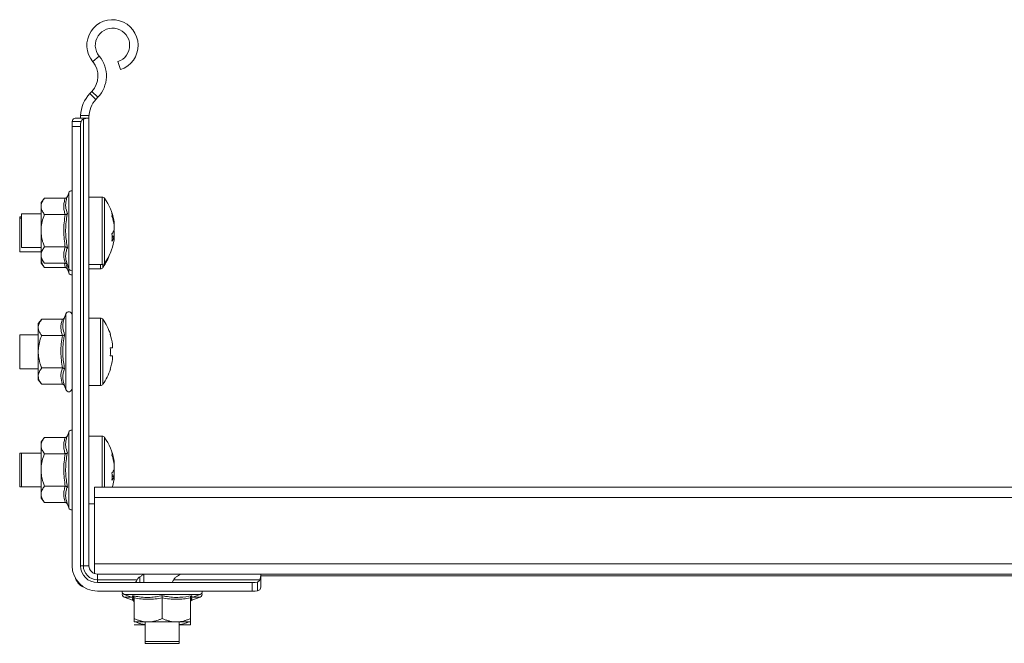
# Model space of a CAD drawing. Header units: millimetres. Extents: x -6 to 5206, y -8403 to -276.
# Tile 38 of 65: x 3601 to 3775, y -4863 to -4752. Entities that reach past the tile are written whole.
import ezdxf

# ---------------------------------------------------------------- set-up
doc = ezdxf.new("R2010")
doc.units = ezdxf.units.MM

msp = doc.modelspace()

# ---------------------------------------------------------------- linework, layer by layer
at = {"color": 7, "linetype": 'Continuous', "lineweight": 15}
for p, q in [((3613.48, -4759.76), (3614.63, -4758.8)), ((3618.4, -4761.18), (3617.93, -4759.75)), ((3612.96, -4765.43), (3613.3, -4765.07)), ((3614.04, -4766.47), (3612.96, -4765.43)), ((3613.3, -4765.07), (3614.39, -4766.1)), ((3614.04, -4766.47), (3614.39, -4766.1)), ((3609.81, -4770.82), (3609.85, -4770.41)), ((3609.81, -4771.31), (3609.81, -4770.82)), ((3609.85, -4770.41), (3611.4, -4770.41)), ((3610.52, -4769.81), (3612.45, -4769.81)), ((3611.31, -4769.31), (3612.81, -4769.31)), ((3611.31, -4769.81), (3611.31, -4769.57)), ((3611.4, -4770.41), (3611.31, -4770.82)), ((3611.31, -4770.82), (3611.31, -4771.31)), ((3611.81, -4849.31), (3611.81, -4769.98)), ((3612.76, -4769.81), (3612.45, -4769.81)), ((3612.81, -4769.31), (3612.81, -4769.57)), ((3612.81, -4849.31), (3612.81, -4769.57)), ((3609.81, -4771.31), (3611.31, -4771.31)), ((3609.81, -4771.31), (3609.81, -4849.31)), ((3611.31, -4849.31), (3611.31, -4771.31)), ((3609.21, -4783.08), (3608.97, -4783.74)), ((3604.91, -4784.03), (3604.31, -4784.81)), ((3604.31, -4784.81), (3604.31, -4785.48)), ((3608.59, -4784.03), (3604.91, -4784.03)), ((3615.13, -4783.81), (3612.81, -4783.81)), ((3604.31, -4789.81), (3604.31, -4785.48)), ((3600.81, -4787.31), (3600.51, -4787.31)), ((3600.51, -4787.31), (3600.51, -4787.53)), ((3600.81, -4787.56), (3600.51, -4787.56)), ((3600.51, -4787.56), (3600.51, -4787.78)), ((3600.51, -4787.78), (3600.51, -4793.56)), ((3604.31, -4786.81), (3600.81, -4786.81)), ((3600.81, -4786.81), (3600.81, -4787.03)), ((3600.81, -4787.03), (3600.81, -4792.81)), ((3608.59, -4786.92), (3604.91, -4786.92)), ((3617.29, -4788.64), (3617.29, -4788.3)), ((3604.31, -4789.81), (3604.31, -4794.14)), ((3617.29, -4788.84), (3617.29, -4789.66)), ((3617.29, -4790.77), (3617.29, -4789.95)), ((3617.29, -4790.97), (3617.04, -4790.96)), ((3617.26, -4790.97), (3617.29, -4790.77)), ((3617.29, -4790.97), (3617.29, -4791.31)), ((3600.51, -4793.56), (3604.31, -4793.56)), ((3600.81, -4792.81), (3604.31, -4792.81)), ((3608.59, -4792.69), (3604.91, -4792.69)), ((3604.31, -4794.14), (3604.31, -4794.81)), ((3604.31, -4794.81), (3604.91, -4795.58)), ((3604.31, -4794.89), (3604.31, -4795.56)), ((3604.31, -4795.56), (3604.91, -4796.33)), ((3608.59, -4795.58), (3604.91, -4795.58)), ((3608.59, -4796.33), (3604.91, -4796.33)), ((3608.97, -4795.87), (3609.21, -4796.53)), ((3608.97, -4796.62), (3609.21, -4797.28)), ((3612.81, -4795.81), (3615.13, -4795.81)), ((3612.81, -4796.56), (3614.83, -4796.56)), ((3604.41, -4805.53), (3603.81, -4806.31)), ((3608.09, -4805.53), (3604.41, -4805.53)), ((3608.71, -4804.58), (3608.47, -4805.24)), ((3614.83, -4805.31), (3612.81, -4805.31)), ((3603.81, -4806.31), (3603.81, -4806.98)), ((3603.81, -4811.31), (3603.81, -4806.98)), ((3603.81, -4808.31), (3600.51, -4808.31)), ((3600.51, -4808.31), (3600.51, -4811.31)), ((3608.09, -4808.42), (3604.41, -4808.42)), ((3616.59, -4808.21), (3616.61, -4808.2)), ((3616.99, -4810.6), (3616.59, -4810.6)), ((3616.99, -4809.97), (3616.99, -4810.6)), ((3600.51, -4811.31), (3600.51, -4814.31)), ((3603.81, -4811.31), (3603.81, -4815.64)), ((3616.59, -4812.02), (3616.99, -4812.02)), ((3616.99, -4812.02), (3616.99, -4812.64)), ((3600.51, -4814.31), (3603.81, -4814.31)), ((3608.09, -4814.19), (3604.41, -4814.19)), ((3616.61, -4814.41), (3616.59, -4814.4)), ((3603.81, -4815.64), (3603.81, -4816.31)), ((3603.81, -4816.31), (3604.41, -4817.08)), ((3608.09, -4817.08), (3604.41, -4817.08)), ((3608.47, -4817.37), (3608.71, -4818.03)), ((3612.81, -4817.31), (3614.83, -4817.31)), ((3604.91, -4826.53), (3604.31, -4827.31)), ((3608.59, -4826.53), (3604.91, -4826.53)), ((3609.21, -4825.58), (3608.97, -4826.24)), ((3615.13, -4826.31), (3612.81, -4826.31)), ((3604.31, -4827.31), (3604.31, -4827.98)), ((3604.31, -4832.31), (3604.31, -4827.98)), ((3600.81, -4829.31), (3600.51, -4829.31)), ((3600.51, -4829.31), (3600.51, -4829.53)), ((3600.51, -4829.53), (3600.51, -4835.31)), ((3604.31, -4829.31), (3600.81, -4829.31)), ((3600.81, -4829.31), (3600.81, -4829.53)), ((3600.81, -4829.53), (3600.81, -4835.31)), ((3608.59, -4829.42), (3604.91, -4829.42)), ((3617.29, -4831.14), (3617.29, -4830.8)), ((3617.29, -4831.34), (3617.29, -4832.16)), ((3604.31, -4832.31), (3604.31, -4836.64)), ((3617.29, -4833.47), (3617.05, -4833.46)), ((3617.26, -4833.47), (3617.29, -4833.27)), ((3617.29, -4833.27), (3617.29, -4832.45)), ((3617.29, -4833.47), (3617.29, -4833.81)), ((3600.51, -4835.31), (3600.81, -4835.31)), ((3600.81, -4835.31), (3604.31, -4835.31)), ((3608.59, -4835.19), (3604.91, -4835.19)), ((3808.81, -4835.37), (3613.81, -4835.37)), ((3613.81, -4837.17), (3613.81, -4835.37)), ((3604.31, -4836.64), (3604.31, -4837.31)), ((3604.31, -4837.31), (3604.91, -4838.08)), ((3808.81, -4837.17), (3613.81, -4837.17)), ((3613.81, -4849.01), (3613.81, -4837.17)), ((3608.59, -4838.08), (3604.91, -4838.08)), ((3608.97, -4838.37), (3609.21, -4839.03)), ((3612.81, -4838.31), (3613.81, -4838.31)), ((3611.81, -4849.31), (3611.31, -4849.31)), ((3612.81, -4849.31), (3611.81, -4849.31)), ((3808.81, -4849.01), (3613.81, -4849.01)), ((3613.81, -4850.72), (3613.81, -4849.01)), ((3614.31, -4850.81), (3614.31, -4851.81)), ((3614.31, -4850.81), (3622.56, -4850.81)), ((3622.56, -4852.31), (3622.56, -4850.81)), ((3629.06, -4850.81), (3622.56, -4850.81)), ((3629.06, -4850.81), (3643.31, -4850.81)), ((3643.31, -4850.81), (3643.31, -4851.16)), ((3779.31, -4850.81), (3643.31, -4850.81)), ((3643.31, -4851.11), (3779.31, -4851.11)), ((3643.31, -4851.16), (3643.31, -4853.1)), ((3614.31, -4851.81), (3614.31, -4852.31)), ((3614.31, -4851.81), (3621.35, -4851.81)), ((3641.81, -4852.31), (3614.31, -4852.31)), ((3627.85, -4851.81), (3643.13, -4851.81)), ((3641.81, -4853.81), (3641.81, -4852.31)), ((3641.81, -4852.31), (3642.29, -4852.31)), ((3642.29, -4852.31), (3642.71, -4852.22)), ((3642.71, -4852.22), (3642.71, -4853.76)), ((3614.31, -4853.81), (3641.81, -4853.81)), ((3619.08, -4854.41), (3620.56, -4854.95)), ((3619.08, -4854.91), (3620.56, -4855.45)), ((3631.05, -4854.95), (3632.53, -4854.41)), ((3631.05, -4855.45), (3632.53, -4854.91)), ((3642.29, -4853.81), (3641.81, -4853.81)), ((3642.71, -4853.76), (3642.29, -4853.81)), ((3620.57, -4854.93), (3620.57, -4854.93)), ((3620.57, -4855.43), (3620.57, -4855.43)), ((3620.81, -4855.02), (3620.81, -4858.71)), ((3625.81, -4855.02), (3625.81, -4858.71)), ((3630.81, -4855.02), (3630.81, -4858.71)), ((3631.04, -4854.93), (3631.04, -4854.93)), ((3631.04, -4855.43), (3631.04, -4855.43)), ((3620.81, -4859.31), (3623.31, -4859.31)), ((3620.81, -4859.81), (3622.81, -4859.81)), ((3622.81, -4859.31), (3622.81, -4862.81)), ((3623.31, -4859.31), (3628.31, -4859.31)), ((3630.81, -4859.31), (3628.31, -4859.31)), ((3628.81, -4862.81), (3628.81, -4859.31)), ((3630.81, -4859.81), (3628.81, -4859.81)), ((3622.81, -4862.81), (3622.81, -4863.11)), ((3622.81, -4862.81), (3625.81, -4862.81)), ((3622.81, -4863.11), (3625.81, -4863.11)), ((3625.81, -4862.81), (3628.81, -4862.81)), ((3625.81, -4863.11), (3628.81, -4863.11)), ((3628.81, -4863.11), (3628.81, -4862.81))]:
    msp.add_line(p, q, dxfattribs=at)
at = {"color": 8, "linetype": 'Continuous', "lineweight": 15}
for p, q in [((3609.21, -4789.81), (3609.21, -4783.08)), ((3615.13, -4783.81), (3615.13, -4784.26)), ((3615.13, -4784.26), (3615.13, -4795.81)), ((3615.57, -4784.03), (3615.57, -4784.47)), ((3615.57, -4784.47), (3615.57, -4795.58)), ((3609.21, -4796.53), (3609.21, -4789.81)), ((3608.59, -4796.33), (3608.45, -4795.58)), ((3608.81, -4795.94), (3608.97, -4796.62)), ((3609.21, -4797.28), (3609.21, -4796.53)), ((3614.83, -4795.81), (3614.83, -4796.56)), ((3615.27, -4795.79), (3615.27, -4796.33)), ((3608.71, -4811.31), (3608.71, -4804.58)), ((3614.83, -4805.31), (3614.83, -4811.31)), ((3615.27, -4805.53), (3615.27, -4811.31)), ((3608.71, -4818.03), (3608.71, -4811.31)), ((3614.83, -4811.31), (3614.83, -4817.31)), ((3615.27, -4811.31), (3615.27, -4817.08)), ((3609.21, -4832.31), (3609.21, -4825.58)), ((3615.13, -4826.31), (3615.13, -4826.76)), ((3615.13, -4826.76), (3615.13, -4835.37)), ((3615.57, -4826.53), (3615.57, -4826.97)), ((3615.57, -4826.97), (3615.57, -4835.37)), ((3609.21, -4839.03), (3609.21, -4832.31)), ((3621.81, -4852.31), (3621.81, -4851.32)), ((3632.53, -4854.41), (3619.08, -4854.41)), ((3620.45, -4854.91), (3619.08, -4854.91)), ((3632.53, -4854.91), (3631.16, -4854.91)), ((3620.55, -4855.15), (3620.81, -4855.2)), ((3630.81, -4855.18), (3631.06, -4855.15))]:
    msp.add_line(p, q, dxfattribs=at)
at = {"color": 7, "linetype": 'Continuous', "lineweight": 15, "flags": 128}
for points in [[(3617.29, -4789.95), (3617.26, -4789.87), (3617.23, -4789.81)], [(3617.29, -4791.31), (3617.26, -4791.52), (3617.23, -4791.66)], [(3617.29, -4832.45), (3617.26, -4832.37), (3617.23, -4832.31)], [(3617.29, -4833.81), (3617.26, -4834.02), (3617.23, -4834.16)]]:
    msp.add_lwpolyline(points, dxfattribs=at)
at = {"color": 7, "linetype": 'Continuous', "lineweight": 15}
for centre, radius, start, end in [((3616.98, -4756.86), 4.55, 288.1, 219.6816), ((3616.98, -4756.86), 3.05, 288.1, 219.6816), ((3610.4, -4762.31), 4, 316.4649, 39.6816), ((3610.4, -4762.31), 5.5, 316.4649, 39.6816), ((3617.31, -4769.57), 6, 136.4649, 177.5164), ((3617.31, -4769.57), 4.5, 136.4649, 180), ((3609.74, -4783.27), 0.567, 83.2048, 160), ((3615.13, -4784.35), 0.54, 35.2515, 90), ((3607.41, -4789.81), 10, 10.7158, 35.2515), ((3608.75, -4789.55), 8.63, 8.347, 19.4538), ((3615.29, -4786.95), 1.62, 350.3696, 9.6304), ((3608.75, -4790.09), 8.63, 8.347, 19.4538), ((3615.28, -4788.91), 2.15, 318.5948, 339.5618), ((3607.41, -4789.81), 10, 324.7485, 349.2842), ((3607.47, -4790.99), 9.44, 356.0143, 3.9857), ((3615.28, -4790.22), 2.15, 318.5948, 339.5618), ((3607.11, -4790.56), 10, 324.7485, 340.5133), ((3609.74, -4796.34), 0.567, 200, 276.7952), ((3614.83, -4796.02), 0.54, 270, 324.7485), ((3615.13, -4795.27), 0.54, 270, 324.7485), ((3609.74, -4797.09), 0.567, 200, 276.7952), ((3609.24, -4804.77), 0.567, 0, 160), ((3614.83, -4805.85), 0.54, 35.2515, 90), ((3607.11, -4811.31), 10, 18.0819, 35.2515), ((3607.11, -4811.31), 9.97, 7.7067, 18.0605), ((3605.56, -4811.31), 11.05, 356.3161, 3.6839), ((3607.11, -4811.31), 9.97, 341.9395, 352.2933), ((3607.11, -4811.31), 10, 324.7485, 341.9181), ((3609.24, -4817.84), 0.567, 200, 0), ((3614.83, -4816.77), 0.54, 270, 324.7485), ((3609.74, -4825.77), 0.567, 83.2048, 160), ((3615.13, -4826.85), 0.54, 35.2515, 90), ((3607.41, -4832.31), 10, 10.7158, 35.2515), ((3608.75, -4832.05), 8.63, 8.347, 19.4538), ((3615.29, -4829.45), 1.62, 350.3696, 9.6304), ((3608.75, -4832.59), 8.63, 8.347, 19.4538), ((3615.28, -4831.41), 2.15, 318.5948, 339.5618), ((3607.47, -4833.49), 9.44, 356.0143, 3.9857), ((3615.28, -4832.72), 2.15, 318.5948, 339.5618), ((3607.41, -4832.31), 10, 342.1817, 349.2842), ((3609.74, -4838.84), 0.567, 200, 276.7952), ((3614.31, -4849.31), 4.5, 180, 270), ((3614.31, -4849.31), 3, 180, 270), ((3614.31, -4849.31), 2.5, 180, 270), ((3614.31, -4849.31), 1.5, 180, 270), ((3612.81, -4850.81), 2.5, 198.5944, 251.4056), ((3619.27, -4853.87), 0.567, 173.2048, 250), ((3619.27, -4854.37), 0.567, 153.8426, 250), ((3632.34, -4853.87), 0.567, 290, 6.7952), ((3632.34, -4854.37), 0.567, 290, 26.1574), ((3620.45, -4855.28), 0.36, 7.177, 71.0898), ((3620.45, -4855.78), 0.36, 7.177, 71.0898), ((3631.17, -4855.28), 0.36, 109.1032, 172.8542), ((3631.17, -4855.78), 0.36, 109.1032, 172.8542)]:
    msp.add_arc(centre, radius, start, end, dxfattribs=at)
for points, knots in [([(3609.85, -4770.41), (3609.86, -4770.34), (3609.9, -4770.14), (3610.05, -4769.91), (3610.29, -4769.81), (3610.46, -4769.81), (3610.52, -4769.81)], [0, 0, 0, 0, 0.1556492, 0.5145643, 0.8545685, 1, 1, 1, 1]), ([(3611.31, -4769.57), (3611.31, -4769.51), (3611.31, -4769.43), (3611.31, -4769.34), (3611.31, -4769.31)], [0, 0, 0, 0, 0.614497, 1, 1, 1, 1]), ([(3611.81, -4769.98), (3611.71, -4770.03), (3611.52, -4770.13), (3611.44, -4770.32), (3611.4, -4770.41)], [0, 0, 0, 0, 0.52463, 1, 1, 1, 1]), ([(3612.45, -4769.81), (3612.31, -4769.83), (3612.12, -4769.86), (3611.87, -4769.96), (3611.81, -4769.98)], [0, 0, 0, 0, 0.7473938, 1, 1, 1, 1]), ([(3612.81, -4769.31), (3612.81, -4769.36), (3612.81, -4769.47), (3612.81, -4769.62), (3612.8, -4769.74), (3612.79, -4769.8), (3612.77, -4769.8), (3612.76, -4769.81)], [0, 0, 0, 0, 0.2140405, 0.4280875, 0.6418686, 0.8546218, 1, 1, 1, 1]), ([(3604.91, -4784.03), (3604.83, -4784.13), (3604.68, -4784.34), (3604.5, -4784.66), (3604.37, -4784.99), (3604.32, -4785.23), (3604.31, -4785.4), (3604.31, -4785.45), (3604.31, -4785.48)], [0, 0, 0, 0, 0.2209562, 0.4428284, 0.6686399, 0.896415, 0.9481929, 1, 1, 1, 1]), ([(3608.59, -4786.92), (3608.52, -4786.68), (3608.37, -4786.21), (3608.3, -4785.49), (3608.37, -4784.76), (3608.52, -4784.28), (3608.59, -4784.03)], [0, 0, 0, 0, 0.245251, 0.49213, 0.745021, 1, 1, 1, 1]), ([(3608.97, -4783.74), (3608.97, -4783.74), (3608.95, -4783.78), (3608.91, -4783.86), (3608.82, -4783.95), (3608.71, -4784.02), (3608.63, -4784.03), (3608.59, -4784.03)], [0, 0, 0, 0, 0.007914, 0.267535, 0.528603, 0.763816, 1, 1, 1, 1]), ([(3608.97, -4783.74), (3608.92, -4783.86), (3608.8, -4784.22), (3608.67, -4784.83), (3608.64, -4785.73), (3608.84, -4786.37), (3608.97, -4786.77)], [0, 0, 0, 0, 0.118019, 0.354226, 0.592482, 1, 1, 1, 1]), ([(3604.31, -4785.48), (3604.31, -4785.57), (3604.32, -4785.77), (3604.4, -4786.06), (3604.53, -4786.35), (3604.67, -4786.59), (3604.8, -4786.78), (3604.87, -4786.87), (3604.91, -4786.92)], [0, 0, 0, 0, 0.197022, 0.395591, 0.598294, 0.802087, 0.901008, 1, 1, 1, 1]), ([(3604.31, -4789.81), (3604.31, -4789.66), (3604.32, -4789.11), (3604.48, -4788.17), (3604.74, -4787.36), (3604.89, -4786.95), (3604.91, -4786.92)], [0, 0, 0, 0, 0.1481542, 0.5520001, 0.9656481, 1, 1, 1, 1]), ([(3608.59, -4792.69), (3608.46, -4791.75), (3608.27, -4790.32), (3608.37, -4788.38), (3608.52, -4787.41), (3608.59, -4786.92)], [0, 0, 0, 0, 0.491906, 0.744908, 1, 1, 1, 1]), ([(3608.59, -4786.92), (3608.63, -4786.92), (3608.71, -4786.91), (3608.82, -4786.88), (3608.91, -4786.83), (3608.95, -4786.79), (3608.97, -4786.77), (3608.97, -4786.77)], [0, 0, 0, 0, 0.236184, 0.471397, 0.732465, 0.992086, 1, 1, 1, 1]), ([(3608.97, -4786.77), (3608.92, -4787.01), (3608.8, -4787.72), (3608.67, -4788.92), (3608.64, -4790.72), (3608.84, -4792.02), (3608.97, -4792.84)], [0, 0, 0, 0, 0.118019, 0.354226, 0.592482, 1, 1, 1, 1]), ([(3604.91, -4792.69), (3604.86, -4792.57), (3604.77, -4792.33), (3604.63, -4791.91), (3604.5, -4791.44), (3604.39, -4790.9), (3604.32, -4790.36), (3604.31, -4789.99), (3604.31, -4789.81)], [0, 0, 0, 0, 0.131218, 0.262602, 0.44461, 0.627382, 0.813064, 1, 1, 1, 1]), ([(3617.29, -4790.77), (3617.17, -4790.76), (3617.01, -4790.75), (3616.86, -4790.74), (3616.84, -4790.74)], [0, 0, 0, 0, 0.832703, 1, 1, 1, 1]), ([(3604.91, -4792.69), (3604.76, -4792.9), (3604.47, -4793.32), (3604.32, -4793.81), (3604.31, -4794.08), (3604.31, -4794.14)], [0, 0, 0, 0, 0.4429219, 0.8963431, 1, 1, 1, 1]), ([(3608.59, -4795.58), (3608.46, -4795.11), (3608.27, -4794.39), (3608.37, -4793.42), (3608.52, -4792.94), (3608.59, -4792.69)], [0, 0, 0, 0, 0.491906, 0.744908, 1, 1, 1, 1]), ([(3608.59, -4792.69), (3608.63, -4792.69), (3608.71, -4792.7), (3608.82, -4792.73), (3608.91, -4792.78), (3608.95, -4792.82), (3608.97, -4792.84), (3608.97, -4792.84)], [0, 0, 0, 0, 0.236184, 0.471397, 0.732465, 0.992086, 1, 1, 1, 1]), ([(3608.97, -4792.84), (3608.92, -4792.95), (3608.8, -4793.3), (3608.67, -4793.9), (3608.64, -4794.79), (3608.84, -4795.45), (3608.97, -4795.87)], [0, 0, 0, 0, 0.1180186, 0.3542262, 0.5924822, 1, 1, 1, 1]), ([(3604.31, -4794.14), (3604.33, -4794.33), (3604.37, -4794.73), (3604.63, -4795.21), (3604.84, -4795.49), (3604.91, -4795.58)], [0, 0, 0, 0, 0.39547, 0.801975, 1, 1, 1, 1]), ([(3604.31, -4794.89), (3604.33, -4795.08), (3604.37, -4795.48), (3604.63, -4795.96), (3604.84, -4796.24), (3604.91, -4796.33)], [0, 0, 0, 0, 0.39547, 0.801975, 1, 1, 1, 1]), ([(3608.59, -4795.58), (3608.63, -4795.58), (3608.71, -4795.59), (3608.82, -4795.66), (3608.91, -4795.75), (3608.95, -4795.83), (3608.97, -4795.87), (3608.97, -4795.87)], [0, 0, 0, 0, 0.236184, 0.471397, 0.732465, 0.992086, 1, 1, 1, 1]), ([(3608.59, -4796.33), (3608.63, -4796.33), (3608.71, -4796.34), (3608.82, -4796.41), (3608.91, -4796.5), (3608.95, -4796.58), (3608.97, -4796.62), (3608.97, -4796.62)], [0, 0, 0, 0, 0.236184, 0.471397, 0.732465, 0.992086, 1, 1, 1, 1]), ([(3604.41, -4805.53), (3604.33, -4805.63), (3604.18, -4805.84), (3604, -4806.16), (3603.87, -4806.49), (3603.82, -4806.73), (3603.81, -4806.9), (3603.81, -4806.95), (3603.81, -4806.98)], [0, 0, 0, 0, 0.220956, 0.442828, 0.66864, 0.896415, 0.948193, 1, 1, 1, 1]), ([(3608.09, -4808.42), (3608.02, -4808.18), (3607.87, -4807.71), (3607.8, -4806.99), (3607.87, -4806.26), (3608.02, -4805.78), (3608.09, -4805.53)], [0, 0, 0, 0, 0.2452513, 0.4921305, 0.7450212, 1, 1, 1, 1]), ([(3608.47, -4805.24), (3608.47, -4805.24), (3608.45, -4805.28), (3608.41, -4805.36), (3608.32, -4805.45), (3608.21, -4805.52), (3608.13, -4805.53), (3608.09, -4805.53)], [0, 0, 0, 0, 0.007914, 0.267535, 0.528603, 0.763816, 1, 1, 1, 1]), ([(3608.47, -4805.24), (3608.42, -4805.36), (3608.3, -4805.72), (3608.17, -4806.33), (3608.14, -4807.23), (3608.34, -4807.87), (3608.47, -4808.27)], [0, 0, 0, 0, 0.118019, 0.354226, 0.592482, 1, 1, 1, 1]), ([(3603.81, -4806.98), (3603.81, -4807.07), (3603.82, -4807.27), (3603.9, -4807.56), (3604.03, -4807.85), (3604.17, -4808.09), (3604.3, -4808.28), (3604.37, -4808.37), (3604.41, -4808.42)], [0, 0, 0, 0, 0.1970218, 0.395591, 0.5982942, 0.8020874, 0.901008, 1, 1, 1, 1]), ([(3603.81, -4811.31), (3603.81, -4811.16), (3603.82, -4810.61), (3603.98, -4809.67), (3604.24, -4808.86), (3604.39, -4808.45), (3604.41, -4808.42)], [0, 0, 0, 0, 0.1481542, 0.5520001, 0.9656481, 1, 1, 1, 1]), ([(3608.09, -4814.19), (3607.96, -4813.25), (3607.77, -4811.82), (3607.87, -4809.88), (3608.02, -4808.91), (3608.09, -4808.42)], [0, 0, 0, 0, 0.491906, 0.744908, 1, 1, 1, 1]), ([(3608.09, -4808.42), (3608.13, -4808.42), (3608.21, -4808.41), (3608.32, -4808.38), (3608.41, -4808.33), (3608.45, -4808.29), (3608.47, -4808.27), (3608.47, -4808.27)], [0, 0, 0, 0, 0.236184, 0.471397, 0.732465, 0.992086, 1, 1, 1, 1]), ([(3608.47, -4808.27), (3608.42, -4808.51), (3608.3, -4809.22), (3608.17, -4810.42), (3608.14, -4812.22), (3608.34, -4813.52), (3608.47, -4814.34)], [0, 0, 0, 0, 0.118019, 0.354226, 0.592482, 1, 1, 1, 1]), ([(3604.41, -4814.19), (3604.36, -4814.07), (3604.27, -4813.83), (3604.13, -4813.41), (3604, -4812.94), (3603.89, -4812.4), (3603.82, -4811.86), (3603.81, -4811.49), (3603.81, -4811.31)], [0, 0, 0, 0, 0.1312184, 0.2626018, 0.4446104, 0.6273818, 0.8130643, 1, 1, 1, 1]), ([(3604.41, -4814.19), (3604.26, -4814.4), (3603.97, -4814.82), (3603.82, -4815.31), (3603.81, -4815.58), (3603.81, -4815.64)], [0, 0, 0, 0, 0.442922, 0.896343, 1, 1, 1, 1]), ([(3608.09, -4817.08), (3607.96, -4816.61), (3607.77, -4815.89), (3607.87, -4814.92), (3608.02, -4814.44), (3608.09, -4814.19)], [0, 0, 0, 0, 0.491906, 0.744908, 1, 1, 1, 1]), ([(3608.09, -4814.19), (3608.13, -4814.19), (3608.21, -4814.2), (3608.32, -4814.23), (3608.41, -4814.28), (3608.45, -4814.32), (3608.47, -4814.34), (3608.47, -4814.34)], [0, 0, 0, 0, 0.236184, 0.471397, 0.732465, 0.992086, 1, 1, 1, 1]), ([(3608.47, -4814.34), (3608.42, -4814.45), (3608.3, -4814.8), (3608.17, -4815.4), (3608.14, -4816.29), (3608.34, -4816.95), (3608.47, -4817.37)], [0, 0, 0, 0, 0.118019, 0.354226, 0.592482, 1, 1, 1, 1]), ([(3603.81, -4815.64), (3603.83, -4815.83), (3603.87, -4816.23), (3604.13, -4816.71), (3604.34, -4816.99), (3604.41, -4817.08)], [0, 0, 0, 0, 0.3954703, 0.8019748, 1, 1, 1, 1]), ([(3608.09, -4817.08), (3608.13, -4817.08), (3608.21, -4817.09), (3608.32, -4817.16), (3608.41, -4817.25), (3608.45, -4817.33), (3608.47, -4817.37), (3608.47, -4817.37)], [0, 0, 0, 0, 0.236184, 0.471397, 0.732465, 0.992086, 1, 1, 1, 1]), ([(3604.91, -4826.53), (3604.83, -4826.63), (3604.68, -4826.84), (3604.5, -4827.16), (3604.37, -4827.49), (3604.32, -4827.73), (3604.31, -4827.9), (3604.31, -4827.95), (3604.31, -4827.98)], [0, 0, 0, 0, 0.220956, 0.442828, 0.66864, 0.896415, 0.948193, 1, 1, 1, 1]), ([(3608.59, -4829.42), (3608.52, -4829.18), (3608.37, -4828.71), (3608.3, -4827.99), (3608.37, -4827.26), (3608.52, -4826.78), (3608.59, -4826.53)], [0, 0, 0, 0, 0.245251, 0.49213, 0.745021, 1, 1, 1, 1]), ([(3608.97, -4826.24), (3608.97, -4826.24), (3608.95, -4826.28), (3608.91, -4826.36), (3608.82, -4826.45), (3608.71, -4826.52), (3608.63, -4826.53), (3608.59, -4826.53)], [0, 0, 0, 0, 0.007914, 0.267535, 0.528603, 0.763816, 1, 1, 1, 1]), ([(3608.97, -4826.24), (3608.92, -4826.36), (3608.8, -4826.72), (3608.67, -4827.33), (3608.64, -4828.23), (3608.84, -4828.87), (3608.97, -4829.27)], [0, 0, 0, 0, 0.118019, 0.354226, 0.592482, 1, 1, 1, 1]), ([(3604.31, -4827.98), (3604.31, -4828.07), (3604.32, -4828.27), (3604.4, -4828.56), (3604.53, -4828.85), (3604.67, -4829.09), (3604.8, -4829.28), (3604.87, -4829.37), (3604.91, -4829.42)], [0, 0, 0, 0, 0.197022, 0.395591, 0.598294, 0.802087, 0.901008, 1, 1, 1, 1]), ([(3604.31, -4832.31), (3604.31, -4832.16), (3604.32, -4831.61), (3604.48, -4830.67), (3604.74, -4829.86), (3604.89, -4829.45), (3604.91, -4829.42)], [0, 0, 0, 0, 0.1481542, 0.5520001, 0.9656481, 1, 1, 1, 1]), ([(3608.59, -4835.19), (3608.46, -4834.25), (3608.27, -4832.82), (3608.37, -4830.88), (3608.52, -4829.91), (3608.59, -4829.42)], [0, 0, 0, 0, 0.491906, 0.744908, 1, 1, 1, 1]), ([(3608.59, -4829.42), (3608.63, -4829.42), (3608.71, -4829.41), (3608.82, -4829.38), (3608.91, -4829.33), (3608.95, -4829.29), (3608.97, -4829.27), (3608.97, -4829.27)], [0, 0, 0, 0, 0.236184, 0.471397, 0.732465, 0.992086, 1, 1, 1, 1]), ([(3608.97, -4829.27), (3608.92, -4829.51), (3608.8, -4830.22), (3608.67, -4831.42), (3608.64, -4833.22), (3608.84, -4834.52), (3608.97, -4835.34)], [0, 0, 0, 0, 0.118019, 0.354226, 0.592482, 1, 1, 1, 1]), ([(3604.91, -4835.19), (3604.86, -4835.07), (3604.77, -4834.83), (3604.63, -4834.41), (3604.5, -4833.94), (3604.39, -4833.4), (3604.32, -4832.86), (3604.31, -4832.49), (3604.31, -4832.31)], [0, 0, 0, 0, 0.131218, 0.262602, 0.44461, 0.627382, 0.813064, 1, 1, 1, 1]), ([(3617.29, -4833.27), (3617.17, -4833.26), (3617.01, -4833.25), (3616.86, -4833.24), (3616.84, -4833.24)], [0, 0, 0, 0, 0.832703, 1, 1, 1, 1]), ([(3604.91, -4835.19), (3604.76, -4835.4), (3604.47, -4835.82), (3604.32, -4836.31), (3604.31, -4836.58), (3604.31, -4836.64)], [0, 0, 0, 0, 0.442922, 0.896343, 1, 1, 1, 1]), ([(3608.59, -4838.08), (3608.46, -4837.61), (3608.27, -4836.89), (3608.37, -4835.92), (3608.52, -4835.44), (3608.59, -4835.19)], [0, 0, 0, 0, 0.491906, 0.744908, 1, 1, 1, 1]), ([(3608.59, -4835.19), (3608.63, -4835.19), (3608.71, -4835.2), (3608.82, -4835.23), (3608.91, -4835.28), (3608.95, -4835.32), (3608.97, -4835.34), (3608.97, -4835.34)], [0, 0, 0, 0, 0.236184, 0.471397, 0.732465, 0.992086, 1, 1, 1, 1]), ([(3608.97, -4835.34), (3608.92, -4835.45), (3608.8, -4835.8), (3608.67, -4836.4), (3608.64, -4837.29), (3608.84, -4837.95), (3608.97, -4838.37)], [0, 0, 0, 0, 0.118019, 0.354226, 0.592482, 1, 1, 1, 1]), ([(3604.31, -4836.64), (3604.33, -4836.83), (3604.37, -4837.23), (3604.63, -4837.71), (3604.84, -4837.99), (3604.91, -4838.08)], [0, 0, 0, 0, 0.39547, 0.801975, 1, 1, 1, 1]), ([(3608.59, -4838.08), (3608.63, -4838.08), (3608.71, -4838.09), (3608.82, -4838.16), (3608.91, -4838.25), (3608.95, -4838.33), (3608.97, -4838.37), (3608.97, -4838.37)], [0, 0, 0, 0, 0.236184, 0.471397, 0.732465, 0.992086, 1, 1, 1, 1]), ([(3621.35, -4851.81), (3621.45, -4851.66), (3621.57, -4851.47), (3621.76, -4851.35), (3621.81, -4851.32)], [0, 0, 0, 0, 0.771658, 1, 1, 1, 1]), ([(3621.81, -4851.32), (3621.97, -4851.21), (3622.28, -4851.01), (3622.52, -4850.83), (3622.55, -4850.81), (3622.56, -4850.81)], [0, 0, 0, 0, 0.407021, 0.751647, 1, 1, 1, 1]), ([(3628.31, -4851.32), (3628.17, -4851.42), (3627.99, -4851.56), (3627.88, -4851.76), (3627.85, -4851.81)], [0, 0, 0, 0, 0.771596, 1, 1, 1, 1]), ([(3629.06, -4850.81), (3629.04, -4850.82), (3629, -4850.85), (3628.72, -4851.05), (3628.45, -4851.23), (3628.31, -4851.32)], [0, 0, 0, 0, 0.333665, 0.666043, 1, 1, 1, 1]), ([(3643.13, -4851.81), (3643.2, -4851.62), (3643.29, -4851.38), (3643.3, -4851.21), (3643.31, -4851.16)], [0, 0, 0, 0, 0.747776, 1, 1, 1, 1]), ([(3621.06, -4852.31), (3621.07, -4852.29), (3621.08, -4852.26), (3621.21, -4852.08), (3621.31, -4851.89), (3621.35, -4851.81)], [0, 0, 0, 0, 0.346327, 0.691474, 1, 1, 1, 1]), ([(3627.85, -4851.81), (3627.79, -4851.92), (3627.67, -4852.14), (3627.57, -4852.29), (3627.56, -4852.3), (3627.56, -4852.31)], [0, 0, 0, 0, 0.406592, 0.81534, 1, 1, 1, 1]), ([(3642.71, -4852.22), (3642.73, -4852.21), (3642.88, -4852.15), (3643.03, -4852.02), (3643.11, -4851.85), (3643.13, -4851.81)], [0, 0, 0, 0, 0.131563, 0.745362, 1, 1, 1, 1]), ([(3643.31, -4853.1), (3643.29, -4853.23), (3643.27, -4853.49), (3643.04, -4853.69), (3642.8, -4853.74), (3642.71, -4853.76)], [0, 0, 0, 0, 0.373783, 0.74931, 1, 1, 1, 1]), ([(3620.55, -4854.65), (3620.66, -4854.67), (3620.86, -4854.71), (3621.48, -4854.82), (3622.42, -4854.94), (3623.62, -4854.96), (3624.75, -4854.85), (3625.45, -4854.71), (3625.81, -4854.65)], [0, 0, 0, 0, 0.058987, 0.117991, 0.354136, 0.592328, 0.795596, 1, 1, 1, 1]), ([(3620.55, -4854.65), (3620.55, -4854.65), (3620.59, -4854.66), (3620.66, -4854.7), (3620.74, -4854.79), (3620.8, -4854.9), (3620.8, -4854.98), (3620.81, -4855.02)], [0, 0, 0, 0, 0.007914, 0.267535, 0.528603, 0.763816, 1, 1, 1, 1]), ([(3625.81, -4854.65), (3626.01, -4854.69), (3626.62, -4854.81), (3627.66, -4854.94), (3629.21, -4854.97), (3630.35, -4854.77), (3631.06, -4854.65)], [0, 0, 0, 0, 0.118019, 0.354226, 0.592482, 1, 1, 1, 1]), ([(3625.81, -4854.65), (3625.81, -4854.65), (3625.81, -4854.66), (3625.81, -4854.7), (3625.81, -4854.79), (3625.81, -4854.9), (3625.81, -4854.98), (3625.81, -4855.02)], [0, 0, 0, 0, 0.007914, 0.267535, 0.528603, 0.763816, 1, 1, 1, 1]), ([(3630.81, -4855.02), (3630.81, -4854.98), (3630.82, -4854.9), (3630.87, -4854.79), (3630.95, -4854.7), (3631.02, -4854.66), (3631.06, -4854.65), (3631.06, -4854.65)], [0, 0, 0, 0, 0.236184, 0.471397, 0.732465, 0.992086, 1, 1, 1, 1]), ([(3620.55, -4855.15), (3620.55, -4855.15), (3620.59, -4855.16), (3620.66, -4855.2), (3620.74, -4855.29), (3620.8, -4855.4), (3620.8, -4855.48), (3620.81, -4855.52)], [0, 0, 0, 0, 0.007914, 0.267535, 0.528603, 0.763816, 1, 1, 1, 1]), ([(3625.81, -4855.02), (3625.4, -4855.09), (3624.59, -4855.24), (3623.34, -4855.31), (3622.07, -4855.24), (3621.23, -4855.1), (3620.81, -4855.02)], [0, 0, 0, 0, 0.245251, 0.49213, 0.745021, 1, 1, 1, 1]), ([(3630.81, -4855.02), (3630.4, -4855.09), (3629.59, -4855.24), (3628.34, -4855.31), (3627.07, -4855.24), (3626.23, -4855.1), (3625.81, -4855.02)], [0, 0, 0, 0, 0.245251, 0.49213, 0.745021, 1, 1, 1, 1]), ([(3630.81, -4855.52), (3630.81, -4855.48), (3630.82, -4855.4), (3630.87, -4855.29), (3630.95, -4855.2), (3631.02, -4855.16), (3631.06, -4855.15), (3631.06, -4855.15)], [0, 0, 0, 0, 0.236184, 0.471397, 0.732465, 0.992086, 1, 1, 1, 1]), ([(3620.81, -4858.71), (3620.98, -4858.78), (3621.34, -4858.93), (3621.89, -4859.11), (3622.46, -4859.24), (3622.89, -4859.29), (3623.17, -4859.3), (3623.26, -4859.3), (3623.31, -4859.31)], [0, 0, 0, 0, 0.220956, 0.442828, 0.66864, 0.896415, 0.948193, 1, 1, 1, 1]), ([(3620.81, -4859.31), (3620.81, -4859.3), (3620.81, -4859.28), (3620.81, -4859.02), (3620.81, -4858.72), (3620.81, -4858.71)], [0, 0, 0, 0, 0.148486, 0.965571, 1, 1, 1, 1]), ([(3620.81, -4859.21), (3620.98, -4859.28), (3621.34, -4859.43), (3621.89, -4859.61), (3622.38, -4859.73), (3622.69, -4859.76), (3622.81, -4859.77)], [0, 0, 0, 0, 0.274548, 0.550234, 0.830815, 1, 1, 1, 1]), ([(3623.31, -4859.31), (3623.65, -4859.28), (3624.33, -4859.24), (3625.08, -4859), (3625.57, -4858.81), (3625.73, -4858.74), (3625.81, -4858.71)], [0, 0, 0, 0, 0.395463, 0.801961, 0.900945, 1, 1, 1, 1]), ([(3625.81, -4858.71), (3625.98, -4858.78), (3626.34, -4858.93), (3626.89, -4859.11), (3627.46, -4859.24), (3627.89, -4859.29), (3628.17, -4859.3), (3628.26, -4859.3), (3628.31, -4859.31)], [0, 0, 0, 0, 0.220956, 0.442828, 0.66864, 0.896415, 0.948193, 1, 1, 1, 1]), ([(3628.31, -4859.31), (3628.48, -4859.3), (3628.81, -4859.29), (3629.32, -4859.21), (3629.83, -4859.08), (3630.24, -4858.94), (3630.57, -4858.81), (3630.73, -4858.74), (3630.81, -4858.71)], [0, 0, 0, 0, 0.197022, 0.395591, 0.598294, 0.802087, 0.901008, 1, 1, 1, 1]), ([(3628.81, -4859.78), (3628.81, -4859.78), (3628.98, -4859.77), (3629.32, -4859.7), (3629.83, -4859.58), (3630.24, -4859.44), (3630.49, -4859.34), (3630.57, -4859.31), (3630.57, -4859.31)], [0, 0, 0, 0, 0.002979, 0.283152, 0.569157, 0.856701, 0.996274, 1, 1, 1, 1]), ([(3630.81, -4859.31), (3630.81, -4859.3), (3630.81, -4859.29), (3630.81, -4859.13), (3630.81, -4858.88), (3630.81, -4858.72), (3630.81, -4858.71)], [0, 0, 0, 0, 0.148154, 0.552, 0.965648, 1, 1, 1, 1]), ([(3630.81, -4859.81), (3630.81, -4859.8), (3630.81, -4859.79), (3630.81, -4859.63), (3630.81, -4859.38), (3630.81, -4859.22), (3630.81, -4859.21)], [0, 0, 0, 0, 0.1481542, 0.5520001, 0.9656481, 1, 1, 1, 1])]:
    msp.add_open_spline(points, degree=3, knots=knots, dxfattribs=at)
at = {"color": 8, "linetype": 'Continuous', "lineweight": 15}
for points, knots in [([(3620.57, -4854.93), (3620.57, -4854.93), (3620.57, -4854.95), (3620.56, -4854.85), (3620.56, -4854.71), (3620.55, -4854.65)], [0, 0, 0, 0, 0.119603, 0.558575, 1, 1, 1, 1]), ([(3631.06, -4854.65), (3631.06, -4854.69), (3631.05, -4854.81), (3631.04, -4854.93), (3631.04, -4854.93), (3631.04, -4854.93)], [0, 0, 0, 0, 0.2359756, 0.7082679, 1, 1, 1, 1]), ([(3620.57, -4855.43), (3620.57, -4855.43), (3620.57, -4855.45), (3620.56, -4855.35), (3620.56, -4855.21), (3620.55, -4855.15)], [0, 0, 0, 0, 0.119603, 0.558575, 1, 1, 1, 1]), ([(3631.06, -4855.15), (3631.06, -4855.19), (3631.05, -4855.31), (3631.04, -4855.43), (3631.04, -4855.43), (3631.04, -4855.43)], [0, 0, 0, 0, 0.235976, 0.708268, 1, 1, 1, 1])]:
    msp.add_open_spline(points, degree=3, knots=knots, dxfattribs=at)

doc.saveas('drawing.dxf')
